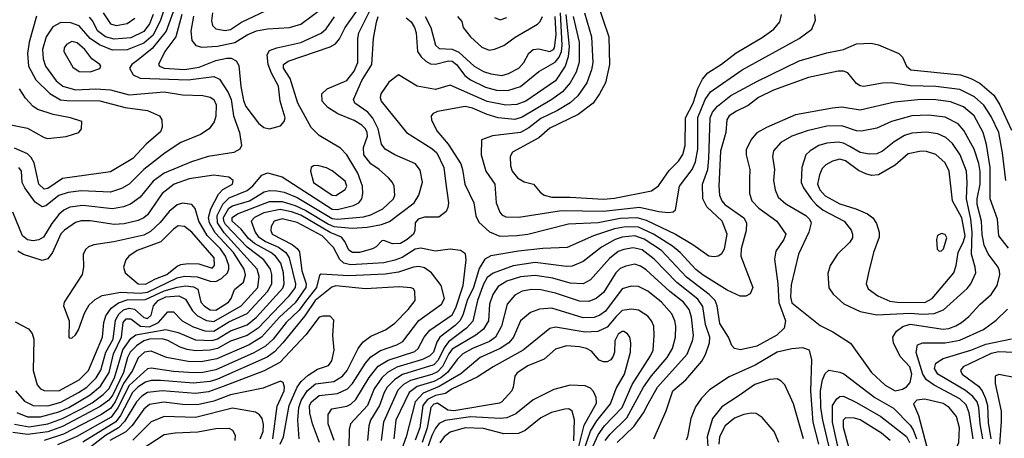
# Model space of a CAD drawing. Extents: x 997026 to 1115308, y 536381 to 619039.
# Tile 45 of 256: x 1012583 to 1017916, y 555657 to 557927. Entities that reach past the tile are written whole.
import ezdxf

# ---------------------------------------------------------------- set-up
doc = ezdxf.new("R2010")
doc.units = 0

msp = doc.modelspace()

# ---------------------------------------------------------------- linework, layer by layer
at = {"layer": '0CON20XD'}
for points in [[(1013441.2, 558045), (1013376.5, 557865), (1013299.6, 557770.4), (1013225, 557709), (1013189.5, 557685), (1013176.9, 557665), (1013198.1, 557628.1), (1013235, 557609.7), (1013495, 557601.4), (1013635, 557618.9), (1013664.6, 557605), (1013711.6, 557531.6), (1013727.7, 557495), (1013740.5, 557405), (1013772.9, 557315), (1013783.3, 557245), (1013775.4, 557224.6), (1013743.5, 557206.5), (1013604, 557186), (1013513.2, 557156.8), (1013365, 557094.3), (1013305, 557051.4), (1013235.5, 556964.5), (1013183, 556927), (1013145, 556912.5), (1013085, 556901.5), (1012925, 556919.2), (1012855, 556910.5), (1012821.8, 556895), (1012795, 556871.3), (1012757.5, 556822.5), (1012712.4, 556747.6), (1012686.7, 556733.3), (1012655, 556727.4), (1012625, 556733.5), (1012597.6, 556755), (1012545, 556883.1)], [(1013384.9, 558045), (1013345.7, 557924.3), (1013305, 557842.7), (1013255, 557799.9), (1013165, 557764.5), (1013085, 557762.2), (1013015, 557790), (1012965, 557824.8), (1012905, 557894.4), (1012859.5, 557910.5), (1012805, 557912.6), (1012762.3, 557887.7), (1012725.8, 557835), (1012706.5, 557765), (1012709.8, 557715), (1012722.6, 557675), (1012781.1, 557595), (1012816.3, 557566.3), (1012885, 557546), (1012995, 557551.7), (1013075, 557547), (1013175, 557520.2), (1013365, 557535.7), (1013465, 557520.6), (1013575, 557516.6), (1013615, 557507.9), (1013635.2, 557495.2), (1013646.3, 557465), (1013645.7, 557404.3), (1013635.9, 557374.1), (1013608.6, 557335), (1013562, 557305), (1013455, 557260.7), (1013370, 557205), (1013254.6, 557115.4), (1013175, 557035.9), (1013135, 557011.9), (1013075, 556992.3), (1012915, 556998.8), (1012845, 556990), (1012795, 556973.3), (1012725, 556917.6), (1012705, 556912.1), (1012667.3, 556937.3), (1012610, 557015), (1012596.8, 557045), (1012592.7, 557105), (1012577.8, 557125)], [(1013568.7, 557778.7), (1013655, 557784), (1013747.3, 557802.7), (1013815, 557845.8), (1013865, 557866.1), (1013925, 557878.1), (1014044.4, 557885.6), (1014105, 557902.7), (1014295.8, 558045)], [(1015705, 558038), (1015773.4, 557835), (1015776.9, 557685), (1015754.7, 557585), (1015723.5, 557525), (1015688.2, 557475), (1015607.6, 557412.4), (1015455, 557338.7), (1015395, 557286.7), (1015251.4, 557208.6), (1015239.6, 557185), (1015240.3, 557135), (1015250, 557105), (1015278.9, 557068.9), (1015315, 557047.1), (1015366, 557035), (1015402, 556992), (1015424, 556975), (1015465.7, 556965.7), (1015565, 556965.7), (1015745, 556953.5), (1015805, 556959.8), (1016005, 556999.4), (1016043.1, 557026.9), (1016100.7, 557109.3), (1016150.1, 557159.9), (1016174.5, 557195.5), (1016187.1, 557245), (1016189.6, 557395), (1016230, 557475), (1016255.9, 557554.1), (1016280.3, 557605), (1016310.6, 557639.4), (1016384.4, 557685.6), (1016462.4, 557747.6), (1016605, 557831.3), (1016667.8, 557875), (1016700.4, 557915), (1016708.9, 557955)], [(1012625, 555773), (1012695, 555774.4), (1012795, 555801.6), (1012848.9, 555825), (1012965, 555893.6), (1013020.3, 555939.7), (1013067.4, 556015), (1013091.5, 556115), (1013135.1, 556205), (1013144.1, 556285), (1013160.3, 556305), (1013185, 556305.2), (1013237.8, 556265), (1013285, 556261.7), (1013334.1, 556285), (1013385, 556342.5), (1013415, 556342.5), (1013463.1, 556295), (1013521.6, 556261.6), (1013585, 556240.6), (1013635, 556238.1), (1013715, 556289.1), (1013815, 556334.5), (1013925, 556454), (1013948, 556495), (1013948.4, 556545), (1013940.5, 556575), (1013906, 556625), (1013815, 556693.2), (1013697.4, 556817.4), (1013688.2, 556835), (1013687.3, 556855), (1013715, 556905.1), (1013735, 556918.2), (1013827.6, 556945), (1013906.3, 556993.7), (1013935, 557000.5), (1013975, 556999.7), (1014015, 556991.5), (1014085, 556962.6), (1014275, 556849.8), (1014305, 556846.3), (1014445, 556858.3), (1014485, 556869.8), (1014549.3, 556900.7), (1014607.7, 556955), (1014615.4, 556975), (1014611.8, 557025), (1014602.5, 557045), (1014579.9, 557069.9), (1014530, 557115), (1014485, 557145.3), (1014446.8, 557195), (1014445.2, 557235), (1014466, 557295), (1014464.8, 557315), (1014455, 557335.3), (1014435, 557355.3), (1014395, 557379.7), (1014306.6, 557416.6), (1014251.2, 557451.2), (1014221.5, 557485), (1014218.6, 557525), (1014247.6, 557552.4), (1014355, 557598.2), (1014395, 557648.7), (1014413.6, 557695), (1014414, 557825), (1014420.2, 557855), (1014478.2, 557971.8)], [(1012735, 555834.3), (1012805, 555854), (1012901.6, 555905), (1012945.6, 555935), (1012997.7, 555985), (1013022.7, 556027.3), (1013048.5, 556125), (1013088.9, 556195), (1013102.1, 556297.9), (1013120, 556330), (1013145.9, 556354.1), (1013175, 556362.9), (1013205, 556357.5), (1013255, 556312.5), (1013275, 556307.1), (1013294.8, 556325), (1013307, 556375), (1013332.3, 556405), (1013375, 556424.1), (1013445, 556430.5), (1013481.4, 556411.4), (1013518.4, 556348.4), (1013545, 556321), (1013595, 556295.5), (1013635, 556290.1), (1013783, 556375), (1013872.8, 556475), (1013879.8, 556535), (1013869.8, 556575), (1013691.1, 556771.1), (1013654.9, 556825), (1013652.7, 556865), (1013683.3, 556926.7), (1013718.2, 556961.8), (1013815, 557001.9), (1013845, 557025.8), (1013895, 557083.8), (1013925, 557096), (1014005, 557074.7), (1014275, 556899.7), (1014305, 556897.6), (1014390.7, 556919.3), (1014419.2, 556935), (1014435.3, 556955), (1014441.1, 556985), (1014439, 557025), (1014414.6, 557094.6), (1014354.6, 557195), (1014321.1, 557231.1), (1014205, 557300), (1014162.2, 557342.3), (1014089.5, 557475), (1014047.4, 557607.4), (1014011.9, 557665), (1014011.6, 557685), (1014037.5, 557702.5), (1014265, 557780.8), (1014293.2, 557796.8), (1014315, 557822.5), (1014345.7, 557885), (1014407.7, 557972.3)], [(1013034.8, 557965), (1013073.9, 557903.9), (1013105, 557895.3), (1013165, 557907.2), (1013206.2, 557935)], [(1013626.4, 557965), (1013621.5, 557921.5), (1013627.5, 557895), (1013645, 557877.3), (1013695, 557868.8)], [(1013695, 557868.8), (1013725, 557874.2), (1013785, 557913.5), (1013915, 557975.3)], [(1014676.8, 557936.8), (1014702.8, 557915), (1014721, 557885), (1014729.8, 557855), (1014736.5, 557755), (1014756.6, 557725), (1014782, 557702), (1014808.5, 557688.5), (1014835, 557685.2), (1014905, 557704.5), (1014925, 557702.3), (1014949, 557685), (1014994.4, 557624.4), (1015025, 557601.5), (1015105, 557560.4), (1015165.2, 557544.8), (1015227.5, 557542.5), (1015295, 557564.3), (1015394.5, 557645.5), (1015482.3, 557697.7), (1015505, 557724.8), (1015517.5, 557755), (1015521.2, 557788.8), (1015512.3, 557965)], [(1015641.7, 557965), (1015680, 557835), (1015687.6, 557695), (1015680.2, 557655), (1015654.3, 557585), (1015605.3, 557515), (1015564.1, 557475.9), (1015495.8, 557434.2), (1015405, 557390.6), (1015339.8, 557340.2), (1015295, 557316.3), (1015142.9, 557297.1), (1015083.3, 557275), (1015082.1, 557195), (1015107.5, 557105), (1015155.5, 557035), (1015163, 556935), (1015183.5, 556883.5), (1015195, 556869.2), (1015215, 556859.1), (1015285.8, 556855.8), (1015517.1, 556892.9), (1015745, 556888.2), (1015939.1, 556910.9)], [(1015541.6, 557955), (1015558.2, 557781.8), (1015554.1, 557725.9), (1015536.7, 557675), (1015485, 557594.8), (1015324.5, 557485), (1015275, 557467.7), (1015215, 557463), (1015115, 557483.3), (1014915, 557572.3), (1014835, 557548.8), (1014735.9, 557565.9), (1014635, 557628), (1014581.3, 557588.7), (1014539.4, 557525), (1014535.6, 557505), (1014541.5, 557485), (1014677.5, 557315), (1014815, 557228.6), (1014841.8, 557205), (1014880.7, 557125), (1014888.5, 557051.5), (1014904.5, 556935), (1014901.9, 556908.1), (1014892.5, 556887.5), (1014852.9, 556857.1), (1014775, 556856), (1014741.4, 556845), (1014725.5, 556825), (1014723.8, 556785), (1014716.4, 556765), (1014681.3, 556735), (1014645, 556714.3), (1014602.1, 556712.1), (1014555, 556730), (1014545, 556728.8), (1014513.3, 556695), (1014493.3, 556685), (1014423.3, 556665), (1014385, 556665.3), (1014365, 556677.1), (1014344.2, 556725), (1014325, 556747.3), (1014265, 556773.8), (1014105, 556868), (1014055, 556885.9), (1013992.8, 556897.2), (1013905, 556880.5), (1013854.2, 556855), (1013835.8, 556835), (1013857.9, 556775), (1013875, 556751), (1013913.5, 556725), (1013985, 556693.9), (1014025, 556665.2), (1014043.1, 556635), (1014076, 556495), (1014074.5, 556475), (1014036.2, 556423.8), (1013874.6, 556255.4), (1013815, 556215.1), (1013725, 556183.9), (1013655, 556145.1), (1013614.9, 556135.1), (1013535, 556131.6), (1013489.4, 556139.4), (1013451.4, 556151.4), (1013385, 556187.6), (1013355, 556197.4), (1013286, 556195), (1013254.7, 556185), (1013215, 556159.2), (1013181.6, 556125), (1013167.1, 556095), (1013144.4, 556015), (1013086.5, 555893.5), (1013065, 555864.6), (1013019.5, 555830.5), (1012815, 555720.9), (1012735, 555691.6), (1012625, 555677.8), (1012545, 555688.1)], [(1012674.4, 557945.6), (1012633.6, 557805), (1012624.4, 557744.4), (1012630.2, 557675), (1012670.8, 557600.8), (1012746.4, 557526.4), (1012803.3, 557493.3), (1012838.1, 557488.1), (1013017.7, 557487.7), (1013155, 557451.6), (1013275, 557434.7), (1013339.2, 557405), (1013352.9, 557385), (1013354.2, 557344.2), (1013345, 557319.2), (1013267, 557253), (1013195, 557174.2), (1013075, 557102.5), (1012815, 557065.8), (1012735, 557011), (1012715, 557007.5), (1012686, 557036), (1012661.4, 557151.4), (1012645, 557180.7), (1012625, 557199.7), (1012555, 557231)], [(1012555, 555734.3), (1012635, 555720.1), (1012735, 555735.6), (1012815, 555765.3), (1012914.2, 555815.8), (1012975, 555850.5), (1013035, 555894.9), (1013065, 555925.2), (1013095.9, 555985), (1013142.2, 556137.8), (1013185, 556197.7), (1013211.5, 556218.5), (1013375, 556247.7), (1013441.6, 556231.6), (1013535, 556191.2), (1013625, 556187.1), (1013655, 556196.9), (1013725, 556240.7), (1013815, 556271.9), (1013865, 556313.4), (1014007.7, 556472.3), (1014014.8, 556495), (1014010.9, 556555), (1013996.4, 556606.4), (1013968.4, 556645), (1013943.4, 556665), (1013855, 556713.2), (1013821.6, 556741.6), (1013781.9, 556791.9), (1013733.5, 556835), (1013733, 556855), (1013762.5, 556875), (1013935, 556940.8), (1014005, 556942.1), (1014075, 556920.2), (1014133.4, 556893.4), (1014255, 556818.2), (1014285, 556805.5), (1014382.7, 556797.3), (1014465, 556801.8), (1014542.9, 556817.1), (1014586.6, 556833.4), (1014719.4, 556935), (1014744.6, 556975), (1014763.8, 557046.2), (1014752.1, 557112.1), (1014726.5, 557145), (1014615, 557194.1), (1014562.7, 557225), (1014543, 557253), (1014523.6, 557335), (1014495, 557394.1), (1014467.5, 557425), (1014398.4, 557475), (1014391.2, 557495), (1014435, 557597.3), (1014489.8, 557685), (1014498.5, 557825), (1014515, 557914.2), (1014525.2, 557945)], [(1013304.9, 557955), (1013285, 557904), (1013255, 557862.9), (1013185, 557829.3), (1013095, 557820.9), (1013047.3, 557835), (1013005, 557867.5), (1012978.7, 557918.7), (1012960.6, 557940.6)], [(1013461.5, 557955), (1013427.7, 557835), (1013368.6, 557755), (1013334.3, 557684.3), (1013339.6, 557675), (1013365, 557664.2), (1013475, 557657), (1013555, 557670.4), (1013645, 557705.2), (1013705, 557719.2), (1013728.8, 557718.8), (1013754.5, 557704.5), (1013769.2, 557679.2), (1013779.8, 557565), (1013795, 557488.6), (1013807.3, 557457.3), (1013875.8, 557365.8), (1013905, 557342.5), (1013935, 557334.5)], [(1013524.6, 557945.4), (1013510.2, 557865), (1013515.2, 557815.2), (1013536.4, 557786.4), (1013568.7, 557778.7)], [(1013935, 557334.5), (1013995, 557352.2), (1014015, 557374.3), (1014020.8, 557395), (1013993.2, 557485), (1013985, 557567.1), (1013947.2, 557637.2), (1013929.1, 557685), (1013923.6, 557736.4), (1013935, 557760), (1013974.8, 557775.2), (1014105, 557803.6), (1014216.4, 557853.6), (1014241.9, 557878.1), (1014287.3, 557942.7)], [(1014779.6, 557945), (1014810.2, 557885), (1014835, 557788.8), (1014855, 557771.5), (1014925, 557768), (1014961.8, 557751.8), (1015045, 557675.3), (1015095, 557647), (1015135, 557633.9), (1015195, 557625.2), (1015230.6, 557635), (1015286.1, 557663.9), (1015312.7, 557695), (1015339.6, 557745), (1015364.3, 557765), (1015395, 557770), (1015455, 557755.3), (1015473.4, 557765), (1015479, 557775), (1015488.2, 557845), (1015482.1, 557945)], [(1015580.1, 557945), (1015612.3, 557805), (1015612.3, 557697.7), (1015596.7, 557643.3), (1015565, 557584.7), (1015523.4, 557536.6), (1015465, 557493.6), (1015305, 557399.3), (1015265, 557386), (1015175, 557394.3), (1015115, 557412.2), (1015035, 557447.5), (1014995, 557456), (1014845, 557429.1), (1014822.1, 557417.9), (1014811.9, 557405), (1014812.5, 557385), (1014841.2, 557325), (1014902.8, 557252.8), (1014971.4, 557145), (1014981.4, 557115), (1014993.1, 557035), (1015042.9, 556935), (1015053.9, 556863.9), (1015070.1, 556830.1), (1015127.7, 556777.7), (1015183.9, 556753.9), (1015275, 556756.2), (1015335.6, 556764.4), (1015555, 556820.3), (1015715, 556827.7), (1015835, 556850.6), (1015925, 556854.1), (1015975, 556839.4), (1016135.1, 556765.1), (1016228.8, 556708.8), (1016315, 556646.4), (1016345, 556642.5), (1016365, 556646.7), (1016385, 556658.6), (1016400.7, 556685), (1016414.7, 556765), (1016386.7, 556835), (1016305, 556912.7), (1016282.6, 556955), (1016281.1, 557035), (1016309.4, 557115), (1016316.1, 557175), (1016323, 557395), (1016334.9, 557425.1), (1016361.3, 557458.7), (1016435, 557516.2), (1016575, 557592.9), (1016805, 557704.1), (1016955, 557747.1), (1017043.8, 557765), (1017115.7, 557795.7), (1017195, 557800.6), (1017235, 557791.1), (1017344.3, 557744.3), (1017364, 557724), (1017385.8, 557675), (1017410, 557655), (1017677.7, 557627.7), (1017735, 557608.8), (1017783.2, 557583.2), (1017858.4, 557518.4), (1017892.2, 557465), (1017955, 557327.9)], [(1014954.2, 557945), (1014976.8, 557916.8), (1014984.3, 557885), (1015023.8, 557835), (1015085, 557778.7), (1015125, 557762.5), (1015155, 557766.9), (1015205, 557786.7), (1015267.1, 557832.9), (1015386.6, 557903.4), (1015401.9, 557918.1), (1015413.6, 557945)], [(1015155, 557938.6), (1015185, 557926.5), (1015220.7, 557939.3)], [(1015939.1, 556910.9), (1016045, 556886.5), (1016095, 556881.5), (1016122.5, 556885), (1016134.4, 556895.6), (1016156.1, 557025), (1016225, 557114.6), (1016242.7, 557157.3), (1016254.8, 557225), (1016256, 557396), (1016295, 557494.7), (1016325, 557536.8), (1016495.5, 557654.5), (1016805, 557826), (1016872.9, 557875), (1016892.9, 557925), (1016889.4, 557955)], [(1012965, 557644.5), (1013016.9, 557663.1), (1013022.5, 557675), (1013017.1, 557685), (1012974.1, 557714.1), (1012936, 557765), (1012895, 557801.1), (1012865, 557808.2), (1012836.8, 557793.2), (1012824.5, 557775), (1012822.1, 557755), (1012870.5, 557670.5), (1012905, 557645.6), (1012965, 557644.5)], [(1017924, 557055), (1017906.4, 557205), (1017886.2, 557315), (1017845, 557402.5), (1017803.8, 557463.8), (1017755, 557508.7), (1017675, 557548.7), (1017545, 557565.2), (1017408.3, 557568.3), (1017305, 557584.6), (1017255, 557582.5), (1017155, 557565.5), (1017135, 557568.5), (1017115, 557581.1), (1017068.6, 557638.6), (1017045, 557647.8), (1017015, 557647.6), (1016855, 557612.9), (1016665.5, 557544.5), (1016584.5, 557505), (1016528.9, 557461.1), (1016465, 557431.6), (1016424.8, 557405.2), (1016412.5, 557385), (1016407.2, 557315), (1016379.1, 557215), (1016369.8, 557025), (1016373.8, 556975), (1016385.3, 556945), (1016402.7, 556925), (1016505, 556852.7), (1016518.9, 556825), (1016517.5, 556785), (1016490.8, 556685), (1016489.4, 556645), (1016554.3, 556475), (1016540, 556440), (1016515, 556427.5), (1016485, 556428.9), (1016415, 556460.4), (1016285, 556541.9), (1016245, 556572.7), (1016159.5, 556665), (1016119.1, 556699.1), (1016015.3, 556765), (1015935, 556802.3), (1015863.6, 556803.6), (1015805, 556793), (1015690.5, 556755), (1015547.8, 556692.2), (1015415.8, 556685.8), (1015285, 556672.4), (1015135, 556646.8), (1015102, 556628), (1015071.7, 556578.3), (1015040.2, 556475), (1015006.4, 556405), (1014982.3, 556325), (1014966.1, 556295), (1014941.6, 556268.4), (1014858.3, 556205), (1014841.7, 556178.3), (1014823.8, 556125), (1014805, 556103.8), (1014765.1, 556084.9), (1014625, 556043.2), (1014575.7, 556015), (1014543.4, 555985), (1014502.3, 555925), (1014466.3, 555835), (1014374.7, 555735), (1014366.4, 555705), (1014365.6, 555605.6)], [(1012525, 557358.5), (1012625, 557338.1), (1012715, 557287.8), (1012735, 557282.5), (1012835, 557293.3), (1012902.5, 557315), (1012917.5, 557335), (1012920, 557375), (1012857.5, 557395), (1012765, 557412.7), (1012680.3, 557440.3), (1012656.7, 557456.7), (1012615, 557501.9), (1012582.7, 557552.7)], [(1017938.6, 556688.6), (1017886.6, 556755), (1017878.1, 556845), (1017839.1, 556955), (1017839.4, 557125), (1017819.8, 557249.8), (1017801.4, 557315), (1017751.8, 557405), (1017693.8, 557455), (1017625, 557481.5), (1017545, 557492.8), (1017465.6, 557494.4), (1017320.7, 557479.3), (1017135, 557436.3), (1017035, 557452), (1016985, 557448.3), (1016785, 557411.1), (1016626.9, 557343.1), (1016575, 557313.1), (1016545, 557276.7), (1016517.7, 557222.3), (1016516.8, 557195), (1016536.5, 557115), (1016535.9, 557065), (1016534.6, 556985), (1016548.5, 556945), (1016586.8, 556905), (1016683.5, 556835), (1016731.5, 556765), (1016721.8, 556735), (1016677.4, 556672.6), (1016670.8, 556629.2), (1016689.6, 556495), (1016693.9, 556393.9), (1016729.8, 556295), (1016722.7, 556255), (1016683.6, 556216.4), (1016575, 556157.6), (1016486.2, 556136.2), (1016455, 556144.5), (1016440.6, 556160.6), (1016422.2, 556205), (1016375, 556280), (1016361, 556375), (1016349.8, 556405), (1016317.7, 556437.7), (1016195, 556531.9), (1016058, 556675), (1015965, 556737), (1015915, 556755.7), (1015845, 556748.8), (1015808.2, 556735), (1015734.3, 556694.3), (1015635, 556615.3), (1015575, 556591.2), (1015545, 556589.1), (1015375, 556609.8), (1015255, 556593.4), (1015146.4, 556553.6), (1015115, 556528.4), (1015095, 556492.7), (1015062.2, 556405), (1015036.9, 556293.1), (1015002.2, 556255), (1014905, 556180.9), (1014881.2, 556148.8), (1014849, 556081), (1014825, 556056.3), (1014656.2, 556003.8), (1014613.8, 555976.2), (1014572.8, 555935), (1014556.1, 555905), (1014532.3, 555835), (1014483.7, 555755), (1014473.5, 555725), (1014466.3, 555646.3)], [(1017325, 555915.3), (1017365, 555923.3), (1017385, 555935.6), (1017405, 555960.6), (1017415.2, 556005), (1017403.9, 556045), (1017350.8, 556100.8), (1017316.1, 556175), (1017311.8, 556205), (1017332.1, 556237.9), (1017366.1, 556263.9), (1017405, 556275.9), (1017585, 556249.8), (1017615, 556253.6), (1017652.1, 556267.9), (1017684.5, 556285.5), (1017722.8, 556317.2), (1017785, 556385.5), (1017843.8, 556436.2), (1017877.3, 556485), (1017891.1, 556545), (1017890, 556565), (1017881.5, 556585), (1017827.9, 556657.9), (1017806.1, 556705), (1017795, 556763.3), (1017792.7, 556835), (1017769, 556925), (1017768.4, 556955), (1017785.1, 557035), (1017785.4, 557104.6), (1017778.3, 557148.3), (1017752.7, 557225), (1017696.1, 557326.1), (1017665, 557361.6), (1017595, 557398.1), (1017505, 557408.9), (1017414.8, 557405.2), (1017305.2, 557374.8), (1017225, 557338.8), (1017142.7, 557322.7), (1017115, 557324.1), (1017035, 557352.5), (1016955, 557349.6), (1016847.5, 557325), (1016764.3, 557295), (1016705, 557260.9), (1016665, 557215.8), (1016660, 557185), (1016670.8, 557115), (1016665.4, 557055), (1016673.8, 557005), (1016690.9, 556965), (1016732, 556928), (1016840.9, 556865), (1016861.2, 556845), (1016868.8, 556825), (1016856.4, 556775), (1016801.4, 556655), (1016760.7, 556489.3), (1016757.3, 556425), (1016765, 556391.8), (1016918.6, 556268.6), (1016986, 556235), (1017082.4, 556172.4), (1017196.2, 556015), (1017270.5, 555945), (1017325, 555915.3)], [(1017225, 556327.3), (1017405, 556335.4), (1017475, 556329.6), (1017535, 556333.2), (1017585.6, 556354.4), (1017715, 556470), (1017734.6, 556495), (1017760.6, 556555), (1017758.6, 556585), (1017737.2, 556655), (1017741.8, 556775), (1017734.9, 556845), (1017710.3, 556955), (1017714.3, 557045), (1017710, 557105), (1017676.7, 557195), (1017635, 557255.4), (1017599.2, 557289.2), (1017555, 557308.4), (1017495, 557317.6), (1017415, 557311.4), (1017375, 557298.9), (1017318.2, 557265), (1017255, 557213.4), (1017225, 557199.7), (1017185, 557197.5), (1017135, 557206.8), (1017079.4, 557239.4), (1017045, 557257.5), (1017015, 557262.2), (1016955, 557258.1), (1016911.9, 557245), (1016863.5, 557216.5), (1016841.2, 557195), (1016818.8, 557125), (1016815.5, 557044.5), (1016828, 557015), (1016869.5, 556955), (1016895.7, 556925), (1016934.6, 556894.6), (1017047.5, 556835), (1017085.5, 556785.5), (1017094.2, 556765), (1017093.1, 556745), (1017079.6, 556720.4), (1017012.2, 556655), (1016971.9, 556595), (1016959.1, 556550.9), (1016965, 556473.8), (1016988.3, 556438.3), (1017045.8, 556385.8), (1017134.4, 556344.4), (1017225, 556327.3)], [(1017485, 556394), (1017525, 556415.9), (1017641.4, 556555), (1017655.6, 556594.4), (1017665.2, 556665), (1017695, 556724.7), (1017702.8, 556755), (1017685, 556852.7), (1017634.7, 556945), (1017616.2, 557105), (1017595, 557150.9), (1017545, 557195.4), (1017495, 557212.7), (1017465, 557214.1), (1017395, 557199.1), (1017325, 557138), (1017235, 557086.7), (1017196.8, 557083.2), (1017165, 557091.3), (1017125, 557109.7), (1017055, 557162.3), (1017025, 557170.5), (1016985, 557159.4), (1016949.7, 557140.3), (1016929.9, 557120.1), (1016913.8, 557086.2), (1016904.5, 557035), (1016917.3, 557005), (1016945, 556972.3), (1017025, 556928.9), (1017111.5, 556901.5), (1017174.1, 556874.1), (1017202.6, 556852.6), (1017222.8, 556822.8), (1017237.5, 556775), (1017237.6, 556747.6), (1017206.5, 556665), (1017179.2, 556555), (1017167.8, 556495), (1017178.3, 556468.3), (1017229.9, 556429.9), (1017295, 556400.5), (1017335, 556394.8), (1017485, 556394)], [(1014295, 556973.9), (1014345, 557005.7), (1014354.5, 557025), (1014345, 557051.5), (1014275, 557108.5), (1014245, 557123.3), (1014195, 557136.7), (1014175, 557134.2), (1014161.2, 557125), (1014157.1, 557105), (1014174.6, 557045), (1014275, 556976.2), (1014295, 556973.9)], [(1012795, 555914.1), (1012905, 555974.4), (1012956, 556025), (1013031.8, 556205), (1013038, 556285), (1013049.1, 556320.9), (1013077.4, 556362.6), (1013117.5, 556392.5), (1013165, 556407.7), (1013265, 556409.2), (1013365, 556457.6), (1013435, 556477.7), (1013483.5, 556483.5), (1013525, 556479), (1013546.8, 556466.8), (1013564.8, 556395), (1013583.8, 556373.8), (1013615, 556354.8), (1013645, 556352.3), (1013713.4, 556395), (1013728.2, 556415), (1013745.6, 556465), (1013795, 556503.1), (1013806.7, 556543.3), (1013798.3, 556575), (1013740.1, 556665), (1013641.3, 556771.3), (1013611, 556825), (1013604.6, 556855), (1013617.6, 556902.4), (1013658.9, 556981.1), (1013683.9, 557006.1), (1013734.6, 557035), (1013739.1, 557055), (1013715, 557073.2), (1013635, 557084.7), (1013500.8, 557065), (1013419.6, 557035), (1013353.7, 556985), (1013275, 556869.7), (1013255, 556851.9), (1013225, 556837.7), (1013149, 556821), (1013095, 556816.2), (1012965, 556836.2), (1012915, 556836.2), (1012885, 556827.9), (1012825, 556786.8), (1012805, 556766), (1012760.3, 556665), (1012735, 556630), (1012705, 556621.1), (1012603.7, 556653.7), (1012572.6, 556672.6)], [(1012865, 556200), (1012885, 556217.5), (1012902, 556245), (1012933.1, 556335), (1012959.4, 556380.6), (1012990.9, 556409.1), (1013029, 556431), (1013130.8, 556449.2), (1013235.1, 556444.9), (1013275, 556449.6), (1013435, 556526.9), (1013475, 556536.2), (1013543.5, 556533.5), (1013615, 556509.7), (1013645, 556507.3), (1013675, 556523.3), (1013708.3, 556555), (1013715.6, 556575), (1013714.8, 556595), (1013698.3, 556645), (1013670.3, 556685), (1013597.5, 556757.5), (1013553.1, 556835), (1013533.2, 556903.2), (1013515.9, 556925.9), (1013465, 556932.2), (1013435, 556924.1), (1013392.9, 556887.1), (1013342.9, 556827.1), (1013291.1, 556778.9), (1013255, 556759.6), (1013092, 556722), (1012985, 556707.1), (1012956, 556695), (1012939.4, 556680.6), (1012926.6, 556653.4), (1012929.1, 556585), (1012920.9, 556545), (1012824, 556395), (1012820, 556375), (1012850, 556295), (1012848.3, 556208.3), (1012851.7, 556201.7), (1012865, 556200)], [(1014286, 555645), (1014254, 555735), (1014253.2, 555786.7), (1014273.2, 555816.7), (1014355, 555832.5), (1014376.7, 555843.3), (1014402.5, 555867.5), (1014475, 555987.3), (1014525, 556047.6), (1014579, 556081), (1014722.2, 556127.8), (1014740.8, 556145), (1014773.4, 556205), (1014805, 556244.2), (1014925, 556327.5), (1014945.1, 556364.9), (1014984.8, 556485), (1015000.7, 556625), (1014996.7, 556656.7), (1014970, 556675), (1014915, 556682.4), (1014835, 556671.6), (1014755, 556688), (1014725, 556682), (1014655, 556638.3), (1014615, 556622.9), (1014555, 556609.3), (1014435, 556601.2), (1014375, 556597.2), (1014337.8, 556607.8), (1014317, 556627), (1014281.7, 556691.7), (1014220.4, 556755), (1014085, 556826.6), (1014005, 556848), (1013960.9, 556835), (1013944.6, 556805), (1013942.5, 556785), (1013950, 556765), (1014058.7, 556708.7), (1014085.9, 556685.9), (1014097.6, 556667.6), (1014111.8, 556565), (1014133.7, 556495), (1014131.8, 556475), (1014075, 556391.8), (1013989.5, 556315), (1013892.8, 556205), (1013825, 556163.8), (1013651, 556089), (1013565, 556072), (1013495, 556073), (1013377.1, 556095), (1013295, 556129.3), (1013258.5, 556125), (1013225, 556094.1), (1013193.6, 556025), (1013145, 555954.3), (1013099.8, 555855), (1013075, 555819.6), (1013021.9, 555785), (1012820.8, 555679.2), (1012715, 555645.7)], [(1013265, 556493), (1013317.8, 556522.2), (1013379.8, 556545), (1013435, 556590), (1013455, 556599.6), (1013495, 556605.2), (1013553, 556603), (1013625, 556580.5), (1013637.5, 556595), (1013635.3, 556635), (1013515, 556775.8), (1013475, 556805.3), (1013440.3, 556809.7), (1013415, 556791.9), (1013346.5, 556723.5), (1013218.5, 556675), (1013174.4, 556645), (1013157.8, 556625), (1013145.7, 556585), (1013154.3, 556555), (1013225, 556495.3), (1013265, 556493)], [(1017562.3, 556672.3), (1017575, 556673.8), (1017585.6, 556685), (1017604, 556745), (1017595, 556762), (1017575, 556768.6), (1017553.2, 556756.8), (1017548, 556735), (1017552.7, 556682.7), (1017562.3, 556672.3)], [(1016018, 555655), (1016083.4, 555806.6), (1016121.1, 555915), (1016190.4, 555975), (1016278, 556075), (1016297.6, 556112.4), (1016318.8, 556175), (1016320.2, 556205), (1016298, 556275), (1016282.8, 556372.8), (1016255, 556412.3), (1016142, 556502), (1016018.7, 556628.7), (1015955, 556678.4), (1015905, 556690.4), (1015855, 556681.6), (1015825, 556669.4), (1015777.2, 556632.8), (1015675, 556516.2), (1015635, 556495.3), (1015565, 556498.4), (1015470.8, 556525), (1015375, 556540.2), (1015295, 556533.1), (1015221.2, 556508.8), (1015175, 556479.7), (1015145, 556437.5), (1015127.7, 556385), (1015121.7, 556295), (1015095, 556248.9), (1015053.9, 556216.1), (1014925, 556140), (1014906.3, 556115), (1014873.3, 556046.7), (1014845, 556017.6), (1014815, 556003.4), (1014698.6, 555971.4), (1014661.2, 555948.8), (1014631.3, 555918.7), (1014552.4, 555745), (1014541.2, 555645)], [(1014206.1, 555635), (1014168.1, 555735), (1014154.6, 555794.6), (1014153.3, 555835), (1014162.5, 555855), (1014205, 555889.4), (1014305, 555901), (1014358.1, 555925), (1014385, 555954.2), (1014455.4, 556064.6), (1014485, 556098.6), (1014536.8, 556133.2), (1014625, 556163.6), (1014658.6, 556181.4), (1014744.6, 556295.4), (1014867.9, 556385), (1014884.5, 556415), (1014866, 556486), (1014813.5, 556555), (1014775, 556580.9), (1014745, 556588.9), (1014715, 556585.7), (1014635, 556559), (1014562.6, 556547.4), (1014365, 556537.8), (1014215, 556548), (1014207.5, 556542.5), (1014191.2, 556475), (1014130.4, 556399.6), (1014097.2, 556352.8), (1014025.9, 556285), (1013955.2, 556195), (1013915, 556157.5), (1013850.1, 556119.9), (1013645, 556028.2), (1013575, 556013.8), (1013525, 556011.7), (1013415, 556020), (1013295, 556037.8), (1013275, 556033.9), (1013175, 555944), (1013115, 555821.8), (1013077.9, 555772.1), (1012892.4, 555667.6), (1012787.7, 555622.3)], [(1015819.6, 555635), (1015909.1, 555720.9), (1015961.3, 555795), (1015986.9, 555845), (1016036.9, 555935), (1016197.1, 556112.9), (1016227.6, 556185), (1016233, 556215), (1016222.2, 556315), (1016209.3, 556355), (1016178.6, 556395), (1016103.5, 556453.5), (1015975, 556571.2), (1015945, 556591.6), (1015915, 556601.4), (1015865, 556591.2), (1015835, 556577.9), (1015812.4, 556555), (1015745, 556448.1), (1015705, 556415.8), (1015665, 556398.3), (1015615, 556400.7), (1015485, 556444.4), (1015405, 556461.9), (1015356.2, 556463.8), (1015304.5, 556454.5), (1015265, 556433.2), (1015223.3, 556385), (1015191.5, 556265), (1015160.5, 556205), (1015127.5, 556182.5), (1015035.3, 556145), (1014982.8, 556115), (1014952, 556085), (1014900.7, 556015), (1014863.5, 555985), (1014825, 555965.7), (1014735, 555938.6), (1014692.4, 555905), (1014620.7, 555755), (1014609.4, 555655)], [(1014096.2, 555655), (1014089.2, 555755), (1014094.6, 555825), (1014107.7, 555862.3), (1014140.3, 555915), (1014185, 555951.9), (1014285, 555964.8), (1014330.6, 555995), (1014356.5, 556025), (1014416.3, 556143.7), (1014442.1, 556177.9), (1014485, 556210.4), (1014564.3, 556245), (1014615, 556281.8), (1014686, 556355), (1014725.5, 556405), (1014722.9, 556455), (1014715, 556467.1), (1014702.4, 556472.4), (1014638.1, 556478.1), (1014455, 556467.7), (1014295, 556483.3), (1014272.8, 556477.2), (1014183.7, 556405), (1014127.9, 556322.1), (1014008.5, 556175), (1013963, 556127), (1013923.4, 556096.6), (1013655, 555978), (1013615, 555965.9), (1013525, 555955.7), (1013345, 555970.5), (1013295, 555970.6), (1013265, 555962.2), (1013225, 555936.3), (1013194.1, 555905), (1013128.5, 555781.5), (1013102.7, 555747.3), (1012925, 555635.6)], [(1015753.3, 555645), (1015780.3, 555679.7), (1015871.5, 555768.5), (1015960.5, 555935), (1016005, 555996.2), (1016090.2, 556095), (1016118.1, 556145), (1016134.2, 556205), (1016136.9, 556265), (1016131.9, 556295), (1016115, 556331.8), (1016059.7, 556395), (1015985, 556454.7), (1015935, 556480.9), (1015895, 556482.2), (1015845, 556468.4), (1015755, 556346.4), (1015725, 556324.3), (1015695, 556312.6), (1015635, 556310.4), (1015465, 556363.3), (1015397.6, 556357.6), (1015349.9, 556340.1), (1015294.8, 556295.2), (1015258, 556205), (1015231.8, 556175), (1015185.6, 556144.4), (1015076.8, 556095), (1014972.6, 556007.4), (1014915.5, 555974.5), (1014855, 555938.4), (1014767.8, 555902.2), (1014725.4, 555855), (1014675.5, 555665), (1014643.4, 555575)], [(1013992.8, 555625), (1014011.6, 555665), (1014042.4, 555835), (1014085.1, 555934.9), (1014106.6, 555965), (1014145, 555999.8), (1014195, 556031.8), (1014255, 556052.5), (1014273.3, 556076.7), (1014285.4, 556135), (1014278.5, 556215), (1014285, 556297.5), (1014265, 556318.8), (1014225, 556319.4), (1014205, 556313.3), (1014132.1, 556217.9), (1013991.2, 556068.8), (1013907.7, 556022.3), (1013685, 555937.9), (1013605, 555910), (1013535, 555899.7), (1013355, 555915.4), (1013275, 555905.5), (1013245, 555886.2), (1013215.2, 555855), (1013151, 555749), (1013118.8, 555715), (1013047.8, 555672.2), (1012951.5, 555598.5)], [(1015643.7, 555516.3), (1015715, 555675.7), (1015749.3, 555725), (1015845.9, 555824.1), (1015900.7, 555949.3), (1016000, 556105), (1016012.9, 556135), (1016019.7, 556215), (1016016.8, 556265), (1016005.4, 556295), (1015985, 556320.4), (1015935, 556352), (1015897.1, 556357.1), (1015845, 556350.2), (1015812.6, 556317.4), (1015765, 556260.2), (1015713.8, 556236.2), (1015645, 556233.4), (1015485, 556259.7), (1015455, 556252.8), (1015309.6, 556135), (1015147.1, 556045), (1015061.4, 555988.6), (1014925, 555925.2), (1014889.4, 555900.6), (1014835, 555890), (1014791.5, 555868.5), (1014765.8, 555835), (1014749.4, 555715), (1014725, 555647.4)], [(1017746.4, 555655), (1017726.1, 555795), (1017709.3, 555839.3), (1017675, 555871.2), (1017536, 555946), (1017494.4, 555974.4), (1017474.5, 556004.5), (1017438.3, 556121.7), (1017445.4, 556164.6), (1017474.1, 556175.9), (1017595, 556175.2), (1017675, 556189), (1017802.6, 556247.4), (1017872.1, 556297.9), (1017932.7, 556357.3)], [(1012558.4, 556288.4), (1012630.7, 556250.8), (1012650.4, 556225), (1012659.3, 556195), (1012656, 556025), (1012677.7, 555947.7), (1012695.3, 555925.3), (1012715, 555916.6), (1012795, 555914.1)], [(1015622.2, 555545), (1015674.4, 555695.6), (1015708.6, 555751.4), (1015783.2, 555845), (1015813, 555927), (1015858, 556005), (1015891.3, 556125), (1015893.2, 556175), (1015887.5, 556205), (1015874.3, 556224.3), (1015855, 556236.2), (1015845, 556236.7), (1015825, 556222.7), (1015805.7, 556185), (1015804.2, 556125), (1015798, 556102), (1015785, 556082.9), (1015765, 556071.8), (1015745, 556071.4), (1015721.1, 556081.1), (1015679, 556129), (1015653.1, 556145), (1015615, 556153.9), (1015545, 556158.1), (1015485, 556140.4), (1015424.3, 556085.7), (1015335, 556050.2), (1015277.4, 556012.6), (1015264.5, 555995), (1015256.4, 555935), (1015247.9, 555915), (1015195, 555855.6), (1015181.5, 555848.5), (1014935, 555805.6), (1014900.8, 555810.8), (1014845, 555847.8), (1014825, 555843.1), (1014810.3, 555825), (1014790.5, 555715), (1014762.3, 555635)], [(1016910.3, 555625), (1016880.7, 555745), (1016867.9, 555912.1), (1016873.1, 556083.1), (1016860, 556135), (1016825, 556147.9), (1016765, 556142.2), (1016685, 556123.8), (1016566.2, 556053.8), (1016425, 555990.8), (1016319.5, 555920.5), (1016274.7, 555875.3), (1016242.6, 555827.4), (1016217.9, 555765), (1016200.5, 555665), (1016192, 555648)], [(1017798.6, 555655), (1017784.9, 555735), (1017778.3, 555825), (1017768.3, 555855), (1017745, 555884.8), (1017706.1, 555916.1), (1017556.4, 556005), (1017538.2, 556035), (1017543.8, 556065), (1017585, 556090.8), (1017734, 556136), (1017815, 556168.4), (1017955, 556196.7)], [(1017965, 556123.1), (1017885, 556125.8), (1017845, 556117.7), (1017693.5, 556045), (1017677.9, 556025), (1017686.9, 556005), (1017775, 555940.2), (1017795, 555914.1), (1017813.3, 555873.3), (1017823.8, 555835), (1017827.7, 555742.3), (1017843.3, 555655)], [(1016972.5, 555587.5), (1016932.5, 555755), (1016921.7, 555825), (1016919.6, 555915), (1016930.4, 555975), (1016945, 556008.2), (1016965, 556026.2), (1017025, 556016.8), (1017046.4, 556006.4), (1017215, 555878.4), (1017315, 555820), (1017405, 555728.1), (1017422.4, 555702.4), (1017440.6, 555655)], [(1017977.5, 555985), (1017885, 556004), (1017865.8, 555994.2), (1017866.7, 555955), (1017899.2, 555805), (1017898.9, 555748.9), (1017890.1, 555625)], [(1013953.1, 555655), (1013978.1, 555831.9), (1014015, 555914.5), (1014017, 555935), (1014009.1, 555959.1), (1013995, 555968), (1013901.1, 555928.9), (1013725, 555892.3), (1013635, 555859.6), (1013545, 555838.7), (1013465, 555840.6), (1013363.5, 555853.5), (1013285, 555840.2), (1013256.1, 555815), (1013192.6, 555727.4), (1013158.1, 555691.9), (1013070.6, 555645)], [(1015610.1, 555605), (1015640.9, 555729.1), (1015707.2, 555847.2), (1015705, 555878), (1015691.4, 555911.4), (1015675, 555928.8), (1015645, 555942.7), (1015565, 555945.3), (1015475, 555922.2), (1015364.5, 555865.5), (1015269.3, 555790.7), (1015220.8, 555769.2), (1015185, 555765.2), (1015025, 555773), (1014886.5, 555753.5), (1014855, 555737.9), (1014835, 555711.7), (1014815, 555671.9), (1014777.6, 555565)], [(1016828.8, 555655), (1016773.8, 555845), (1016726.9, 555946.9), (1016707.6, 555967.6), (1016685, 555979.4), (1016645, 555976.2), (1016565, 555949.2), (1016479.7, 555889.7), (1016385, 555827.8), (1016336, 555764), (1016306.3, 555665), (1016313, 555565)], [(1012560.8, 555915), (1012608.3, 555858.3), (1012655.5, 555835.5), (1012735, 555834.3)], [(1017025.1, 555565), (1016985.1, 555745), (1016985.6, 555834.4), (1017008, 555872), (1017025, 555883.4), (1017045, 555885.3), (1017115, 555851.1), (1017246.1, 555776.1), (1017385, 555667.6), (1017401.8, 555635)], [(1017575, 555549.4), (1017605, 555551.8), (1017628.5, 555565), (1017647.3, 555585), (1017668.6, 555635), (1017673.6, 555715), (1017655.9, 555775), (1017616.2, 555825), (1017585, 555845.7), (1017485, 555870.3), (1017441.2, 555865), (1017424.4, 555845), (1017451.7, 555781.7), (1017495, 555616.8), (1017515, 555585.4), (1017545, 555560), (1017575, 555549.4)], [(1012566.9, 555796.9), (1012625, 555773)], [(1013885.7, 555655), (1013901, 555695), (1013902.8, 555732.8), (1013896, 555765), (1013882.5, 555785), (1013859.4, 555799.4), (1013735, 555821.1), (1013535, 555769.8), (1013365, 555776.1), (1013295, 555745.8), (1013195, 555646.4)], [(1015584, 555644), (1015588.3, 555758.3), (1015575.3, 555805.3), (1015556.5, 555816.5), (1015535, 555816), (1015462.5, 555797.5), (1015405, 555767.5), (1015319.7, 555700.3), (1015285, 555683.2), (1015205, 555681.3), (1015095, 555709.7), (1014995, 555714.1), (1014915, 555690.9), (1014881.9, 555665), (1014857.5, 555632.5)], [(1016694.6, 555635), (1016668.5, 555695), (1016605, 555770.8), (1016572.4, 555792.4), (1016545, 555794.5), (1016505, 555787.3), (1016453.8, 555766.2), (1016403.5, 555725), (1016373.2, 555665), (1016370, 555625)], [(1017296.6, 555645), (1017250.4, 555685), (1017135, 555757.3), (1017105, 555766.7), (1017055, 555768.5), (1017043.2, 555755), (1017042, 555718), (1017071.7, 555611.7)], [(1013205, 555572.5), (1013365, 555678.4), (1013425, 555687.6), (1013548.1, 555691.9), (1013645, 555710.9), (1013715, 555712.5), (1013735, 555701.4), (1013749.1, 555675), (1013748.8, 555645)]]:
    msp.add_lwpolyline(points, dxfattribs=at)

doc.saveas('drawing.dxf')
